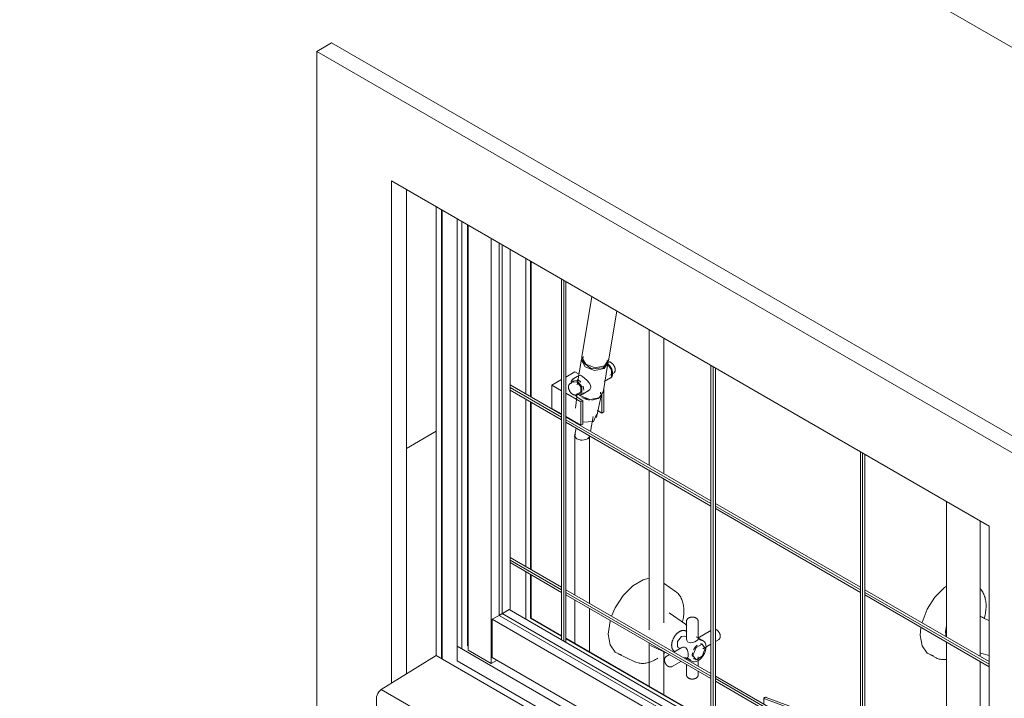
# Model space of a CAD drawing. Header units: metres. Extents: x 6.5 to 21.8, y 0.6 to 11.2.
# Tile 9 of 107: x 10.254 to 11.186, y 4.259 to 4.901. Entities that reach past the tile are written whole.
import ezdxf

# ---------------------------------------------------------------- set-up
doc = ezdxf.new("R2010")
doc.units = ezdxf.units.M
for name, color, linetype, lineweight in [('A-GLAZ', 7, 'Continuous', 5), ('A-WALL', 7, 'Continuous', 5), ('I-WALL', 7, 'Continuous', 5), ('P-SANR-FIXT', 7, 'Continuous', 5), ('Q-CASE', 7, 'Continuous', 5)]:
    doc.layers.add(name, color=color, linetype=linetype, lineweight=lineweight)

# ---------------------------------------------------------------- blocks, each defined once
blk = doc.blocks.new('JANELA MAXIM-AR_969-ISO_020')
at = {"layer": 'A-GLAZ'}
for p, q in [((10.64806, 4.72403), (10.64806, 4.29945)), ((10.65294, 4.72121), (10.65294, 4.29663)), ((10.6538, 4.72071), (10.6538, 4.29613)), ((10.66786, 4.7126), (10.66786, 4.29455)), ((10.6723, 4.71003), (10.6723, 4.30568)), ((10.67762, 4.70696), (10.67762, 4.30876)), ((10.67811, 4.70668), (10.67811, 4.30471)), ((10.70017, 4.69394), (10.70017, 4.29198)), ((10.7076, 4.68965), (10.7076, 4.3375)), ((10.7076, 4.3375), (10.70109, 4.33374)), ((11.17132, 4.06226), (10.70109, 4.33374)), ((10.70109, 4.33374), (10.70109, 4.29765)), ((11.17132, 4.06977), (10.7076, 4.3375)), ((11.17132, 4.01751), (10.66786, 4.30818)), ((10.70017, 4.29198), (10.67811, 4.30471)), ((10.70555, 4.29508), (10.70017, 4.29198)), ((10.70109, 4.29765), (11.17132, 4.02617)), ((11.17132, 4.00388), (10.66786, 4.29455))]:
    blk.add_line(p, q, dxfattribs=at)
at = {"layer": 'A-GLAZ', "color": 251, "true_color": 0x4d4d4d}
for p, q in [((10.71043, 4.33913), (10.71043, 4.68802)), ((10.71785, 4.34235), (10.71785, 4.68373)), ((10.73291, 4.67504), (10.73291, 4.54685)), ((10.73735, 4.67247), (10.73735, 4.54428)), ((10.73779, 4.67222), (10.73779, 4.54403)), ((10.7665, 4.65564), (10.7665, 4.31427)), ((10.76862, 4.65442), (10.76862, 4.31304)), ((10.77074, 4.31182), (10.77074, 4.6532)), ((10.90792, 4.57399), (10.90792, 4.23262)), ((10.91004, 4.57277), (10.91004, 4.23139)), ((10.91216, 4.23017), (10.91216, 4.57155)), ((10.71785, 4.55554), (10.7665, 4.52745)), ((10.71785, 4.55309), (10.7665, 4.52501)), ((10.71785, 4.55064), (10.7665, 4.52256)), ((10.73291, 4.54195), (10.73291, 4.38355)), ((10.73735, 4.53938), (10.73735, 4.38098)), ((10.73779, 4.53913), (10.73779, 4.38073)), ((10.77074, 4.52501), (10.90792, 4.4458)), ((10.77074, 4.52256), (10.90792, 4.44336)), ((10.77074, 4.52011), (10.90792, 4.44091)), ((11.04934, 4.49235), (11.04934, 4.15097)), ((11.05146, 4.49112), (11.05146, 4.14974)), ((11.05358, 4.14852), (11.05358, 4.4899)), ((10.91216, 4.44336), (11.04934, 4.36416)), ((10.91216, 4.44091), (11.04934, 4.36171)), ((10.91216, 4.43846), (11.04934, 4.35926)), ((10.7665, 4.36416), (10.71785, 4.39224)), ((10.7665, 4.36171), (10.71785, 4.38979)), ((10.7665, 4.35926), (10.71785, 4.38734)), ((10.73291, 4.37865), (10.73291, 4.33366)), ((10.73735, 4.37609), (10.73735, 4.33467)), ((10.73779, 4.37583), (10.73779, 4.33442)), ((10.90792, 4.28251), (10.77074, 4.36171)), ((11.05358, 4.36171), (11.17132, 4.29373)), ((10.90792, 4.28006), (10.77074, 4.35926)), ((10.90792, 4.27761), (10.77074, 4.35681)), ((11.05358, 4.35926), (11.17132, 4.29128)), ((11.05358, 4.35681), (11.17132, 4.28883)), ((10.71693, 4.34289), (10.7076, 4.3375)), ((10.71693, 4.34289), (11.17132, 4.08055)), ((10.7076, 4.3375), (10.71043, 4.33913)), ((10.71043, 4.33913), (11.17132, 4.07303)), ((10.7665, 4.31827), (10.73735, 4.3351)), ((10.7665, 4.31784), (10.73735, 4.33467)), ((10.90792, 4.23662), (10.77074, 4.31582)), ((10.90792, 4.23619), (10.77074, 4.31539)), ((11.04934, 4.20086), (10.91216, 4.28006)), ((11.04934, 4.19841), (10.91216, 4.27761)), ((11.04934, 4.19596), (10.91216, 4.27516)), ((10.95811, 4.25912), (10.95811, 4.25353)), ((10.95811, 4.24863), (10.95811, 4.24687)), ((10.96925, 4.24282), (10.95892, 4.24611)), ((10.98234, 4.19365), (10.91216, 4.23417)), ((10.98234, 4.19322), (10.91216, 4.23374)), ((10.97191, 4.22682), (10.96767, 4.22437)), ((10.96767, 4.22437), (10.96767, 4.206)), ((11.01858, 4.19498), (10.96767, 4.22437)), ((10.97191, 4.22682), (11.02283, 4.19743)), ((11.0252, 4.21479), (11.0252, 4.22215)), ((10.99719, 4.21937), (10.99146, 4.21606)), ((10.99719, 4.21937), (11.0131, 4.21018)), ((11.00085, 4.21744), (11.00043, 4.21749)), ((11.01655, 4.21134), (11.01961, 4.21314)), ((10.96767, 4.206), (11.01858, 4.17661)), ((11.00692, 4.20661), (11.0131, 4.21018)), ((11.0131, 4.21018), (11.0131, 4.20304)), ((10.98294, 4.19718), (10.98234, 4.19683)), ((10.98234, 4.19683), (10.98234, 4.18965)), ((11.01098, 4.1803), (10.98234, 4.19683)), ((11.01858, 4.19498), (11.02283, 4.19743)), ((11.01858, 4.17661), (11.01858, 4.19498)), ((11.02283, 4.19743), (11.02283, 4.17906)), ((11.17132, 4.13043), (11.05358, 4.19841)), ((11.17132, 4.12798), (11.05358, 4.19596)), ((11.17132, 4.12553), (11.05358, 4.19351)), ((11.01098, 4.1803), (11.01158, 4.18065)), ((11.01098, 4.17312), (11.01098, 4.1803)), ((11.01522, 4.17855), (11.01522, 4.17112)), ((11.04934, 4.15497), (11.01522, 4.17467)), ((11.04934, 4.15454), (11.01522, 4.17424)), ((11.01858, 4.17661), (11.02283, 4.17906)), ((11.17132, 4.08455), (11.05358, 4.15252)), ((11.17132, 4.08412), (11.05358, 4.15209))]:
    blk.add_line(p, q, dxfattribs=at)
for points in [[(10.96022, 4.25989, 0), (10.95986, 4.25996, 0), (10.95947, 4.25997, 0), (10.9591, 4.25993, 0), (10.95875, 4.25983, 0), (10.95847, 4.25968, 0), (10.95826, 4.2595, 0), (10.95813, 4.25929, 0), (10.95811, 4.25907, 0), (10.95818, 4.25885, 0), (10.95835, 4.25865, 0), (10.9586, 4.25848, 0), (10.95892, 4.25836, 0)], [(10.95892, 4.25836, 0), (10.98515, 4.24868, 0), (11.00727, 4.23603, 0)], [(11.02071, 4.23033, 0), (10.99374, 4.24735, 0), (10.96022, 4.25989, 0)], [(10.95892, 4.24611, 0), (10.9586, 4.24624, 0), (10.95835, 4.2464, 0), (10.95818, 4.2466, 0), (10.95811, 4.24682, 0), (10.95811, 4.24687, 0)], [(11.00727, 4.23603, 0), (11.01232, 4.23192, 0), (11.01635, 4.22745, 0)], [(11.0229, 4.21616, 0), (11.02352, 4.21699, 0), (11.02501, 4.22037, 0), (11.02503, 4.22386, 0), (11.02356, 4.22725, 0), (11.02071, 4.23033, 0)], [(11.01635, 4.22745, 0), (11.01725, 4.22565, 0), (11.01735, 4.22379, 0), (11.01664, 4.22197, 0), (11.01536, 4.22048, 0)], [(11.01098, 4.21809, 0), (11.01031, 4.21788, 0), (11.00726, 4.21727, 0), (11.00403, 4.21712, 0), (11.00085, 4.21744, 0)], [(11.01313, 4.21006, 0), (11.01379, 4.21026, 0), (11.01655, 4.21134, 0)], [(11.0252, 4.2099, 0), (11.02501, 4.20812, 0), (11.02352, 4.20474, 0), (11.02064, 4.20167, 0), (11.01832, 4.20005, 0)]]:
    blk.add_polyline3d(points, dxfattribs=at)
blk = doc.blocks.new('Componentes de gabinete 1 - Componentes de gabinete 1-2086930-ISO_02')
at = {"layer": 'Q-CASE'}
for p, q in [((10.59608, 4.26734), (10.64806, 4.29945)), ((10.64806, 4.29945), (11.17132, 3.99734)), ((10.59608, 4.26734), (11.16176, 3.94074)), ((10.59149, 4.25046), (10.59149, 4.25901))]:
    blk.add_line(p, q, dxfattribs=at)
blk.add_polyline3d([(10.59149, 4.25901, 0), (10.59164, 4.26051, 0), (10.5921, 4.26209, 0), (10.59282, 4.26366, 0), (10.59376, 4.26512, 0), (10.59487, 4.26637, 0), (10.59608, 4.26734, 0)], dxfattribs=at)
blk = doc.blocks.new('REGISTRO DE PRESSÃO COM CANOPLA CROMADA - 4900_C37_GD_Cromado-2118652-ISO_02')
at = {"layer": 'P-SANR-FIXT', "color": 251, "true_color": 0x4d4d4d}
for p, q in [((10.87437, 4.36016), (10.86378, 4.36755)), ((10.88383, 4.32905), (10.86849, 4.33975)), ((10.88487, 4.33183), (10.88487, 4.31492)), ((10.90792, 4.32301), (10.89554, 4.31586)), ((10.89587, 4.31492), (10.89587, 4.33183)), ((10.8762, 4.31285), (10.87999, 4.31756)), ((10.88308, 4.31787), (10.87999, 4.31756)), ((10.88457, 4.31701), (10.88308, 4.31787)), ((10.88475, 4.32245), (10.88501, 4.32226)), ((10.91218, 4.31276), (10.91504, 4.31442)), ((10.85065, 4.30885), (10.86734, 4.30103)), ((10.88034, 4.30708), (10.87285, 4.30276)), ((10.8769, 4.30715), (10.87872, 4.3061)), ((10.9004, 4.30596), (10.90792, 4.31031)), ((10.82006, 4.30098), (10.83591, 4.29356)), ((10.86305, 4.30104), (10.86403, 4.30194)), ((10.86861, 4.30031), (10.8657, 4.29863)), ((10.87377, 4.30342), (10.87406, 4.30329)), ((10.88385, 4.29641), (10.88584, 4.29756)), ((10.88487, 4.29737), (10.88487, 4.29581)), ((10.89055, 4.30215), (10.89027, 4.29993)), ((10.89027, 4.29993), (10.89042, 4.29853)), ((10.89152, 4.29652), (10.89253, 4.29596)), ((10.89587, 4.28946), (10.89587, 4.29812)), ((10.8712, 4.2891), (10.8796, 4.29396)), ((10.88487, 4.29092), (10.88487, 4.28121)), ((10.89587, 4.28121), (10.89587, 4.28457))]:
    blk.add_line(p, q, dxfattribs=at)
for points in [[(10.84952, 4.37253, 0), (10.84396, 4.37115, 0), (10.83414, 4.36548, 0), (10.8249, 4.35627, 0), (10.81738, 4.34464, 0), (10.81391, 4.3366, 0)], [(10.87437, 4.36016, 0), (10.87523, 4.35952, 0), (10.87604, 4.35882, 0), (10.87681, 4.35806, 0), (10.87753, 4.35725, 0), (10.8782, 4.35639, 0), (10.87882, 4.35549, 0), (10.87939, 4.35454, 0), (10.8799, 4.35356, 0), (10.88037, 4.35254, 0), (10.88078, 4.35149, 0), (10.88115, 4.35041, 0), (10.88147, 4.3493, 0), (10.88174, 4.34816, 0), (10.88196, 4.34699, 0), (10.88214, 4.34581, 0), (10.88227, 4.3446, 0), (10.88235, 4.34337, 0), (10.88239, 4.34212, 0), (10.88239, 4.34162, 0)], [(10.88101, 4.33099, 0), (10.88115, 4.33153, 0), (10.88145, 4.33287, 0), (10.88171, 4.33421, 0), (10.88192, 4.33555, 0), (10.8821, 4.33687, 0), (10.88224, 4.33818, 0), (10.88233, 4.33948, 0), (10.88238, 4.34076, 0), (10.88239, 4.34162, 0)], [(10.81264, 4.33258, 0), (10.81247, 4.33197, 0), (10.81076, 4.31982, 0)], [(10.88487, 4.33183, 0), (10.88487, 4.33205, 0), (10.8849, 4.33227, 0), (10.88493, 4.33248, 0), (10.88499, 4.33269, 0), (10.88505, 4.3329, 0), (10.88513, 4.33309, 0), (10.88521, 4.33328, 0), (10.88531, 4.33346, 0), (10.88542, 4.33364, 0), (10.88553, 4.3338, 0), (10.88565, 4.33396, 0), (10.88578, 4.3341, 0), (10.88591, 4.33424, 0), (10.88605, 4.33438, 0), (10.88619, 4.3345, 0), (10.88633, 4.33462, 0), (10.88648, 4.33473, 0), (10.88664, 4.33483, 0), (10.88679, 4.33493, 0), (10.88689, 4.33499, 0)], [(10.89587, 4.33183, 0), (10.89586, 4.33205, 0), (10.89584, 4.33227, 0), (10.8958, 4.33248, 0), (10.89575, 4.33269, 0), (10.89568, 4.3329, 0), (10.89561, 4.33309, 0), (10.89552, 4.33328, 0), (10.89542, 4.33346, 0), (10.89532, 4.33364, 0), (10.8952, 4.3338, 0), (10.89508, 4.33396, 0), (10.89496, 4.3341, 0), (10.89482, 4.33424, 0), (10.89469, 4.33438, 0), (10.89454, 4.3345, 0), (10.8944, 4.33462, 0), (10.89425, 4.33473, 0), (10.8941, 4.33483, 0), (10.89394, 4.33493, 0), (10.89378, 4.33503, 0), (10.89362, 4.33511, 0), (10.89346, 4.33519, 0), (10.89329, 4.33527, 0), (10.89312, 4.33534, 0), (10.89295, 4.33541, 0), (10.89278, 4.33547, 0), (10.8926, 4.33552, 0), (10.89243, 4.33558, 0), (10.89225, 4.33562, 0), (10.89207, 4.33567, 0), (10.89189, 4.3357, 0), (10.89171, 4.33574, 0), (10.89153, 4.33577, 0), (10.89134, 4.33579, 0), (10.89116, 4.33581, 0), (10.89097, 4.33583, 0), (10.89079, 4.33584, 0), (10.8906, 4.33585, 0), (10.89042, 4.33585, 0), (10.89023, 4.33585, 0), (10.89004, 4.33585, 0), (10.88986, 4.33584, 0), (10.88967, 4.33582, 0), (10.88949, 4.3358, 0), (10.8893, 4.33578, 0), (10.88912, 4.33575, 0), (10.88894, 4.33572, 0), (10.88876, 4.33569, 0), (10.88858, 4.33565, 0), (10.8884, 4.3356, 0), (10.88822, 4.33555, 0), (10.88805, 4.3355, 0), (10.88787, 4.33544, 0), (10.8877, 4.33538, 0), (10.88753, 4.33531, 0), (10.88736, 4.33524, 0), (10.8872, 4.33516, 0), (10.88704, 4.33507, 0), (10.88689, 4.33499, 0)], [(10.8845, 4.32261, 0), (10.88421, 4.32276, 0), (10.88392, 4.32289, 0), (10.88362, 4.323, 0), (10.88331, 4.3231, 0), (10.88299, 4.32317, 0), (10.88267, 4.32322, 0), (10.88234, 4.32325, 0), (10.88202, 4.32326, 0), (10.88169, 4.32325, 0), (10.88136, 4.32322, 0), (10.88103, 4.32318, 0), (10.88071, 4.32311, 0), (10.88038, 4.32304, 0), (10.88005, 4.32294, 0), (10.87973, 4.32283, 0), (10.87941, 4.32271, 0), (10.87909, 4.32257, 0), (10.87877, 4.32242, 0), (10.87845, 4.32225, 0), (10.87814, 4.32207, 0), (10.87782, 4.32188, 0), (10.87752, 4.32168, 0), (10.87721, 4.32146, 0), (10.87691, 4.32123, 0), (10.87661, 4.32099, 0), (10.87632, 4.32074, 0), (10.87603, 4.32048, 0), (10.87575, 4.32021, 0), (10.87547, 4.31993, 0), (10.87519, 4.31964, 0), (10.87492, 4.31934, 0), (10.87466, 4.31903, 0), (10.8744, 4.31871, 0), (10.87415, 4.31839, 0), (10.87391, 4.31806, 0), (10.87367, 4.31772, 0), (10.87344, 4.31738, 0), (10.87322, 4.31703, 0), (10.87301, 4.31667, 0), (10.8728, 4.31631, 0), (10.87261, 4.31595, 0), (10.87242, 4.31558, 0), (10.87224, 4.31521, 0), (10.87207, 4.31483, 0), (10.87191, 4.31445, 0), (10.87176, 4.31408, 0), (10.87162, 4.31369, 0), (10.87149, 4.31331, 0), (10.87137, 4.31293, 0), (10.87126, 4.31255, 0), (10.87116, 4.31216, 0), (10.87107, 4.31178, 0), (10.87099, 4.3114, 0), (10.87093, 4.31102, 0), (10.87088, 4.31065, 0), (10.87083, 4.31027, 0), (10.87081, 4.3099, 0), (10.87079, 4.30953, 0), (10.87078, 4.3092, 0)], [(10.88383, 4.32905, 0), (10.88428, 4.32871, 0), (10.8847, 4.32835, 0), (10.88509, 4.32796, 0)], [(10.91215, 4.32424, 0), (10.91233, 4.32419, 0), (10.91251, 4.32413, 0), (10.91268, 4.32406, 0), (10.91286, 4.32399, 0), (10.91302, 4.32391, 0), (10.91319, 4.32382, 0), (10.91334, 4.32373, 0), (10.9135, 4.32364, 0), (10.91365, 4.32354, 0), (10.9138, 4.32343, 0), (10.91395, 4.32332, 0), (10.91409, 4.3232, 0), (10.91423, 4.32309, 0), (10.91437, 4.32296, 0), (10.9145, 4.32284, 0), (10.91463, 4.32271, 0), (10.91475, 4.32257, 0), (10.91488, 4.32244, 0), (10.915, 4.32229, 0), (10.91511, 4.32215, 0), (10.91523, 4.322, 0), (10.91534, 4.32186, 0), (10.91545, 4.3217, 0), (10.91555, 4.32155, 0), (10.91565, 4.32139, 0), (10.91574, 4.32123, 0), (10.91584, 4.32107, 0), (10.91592, 4.32091, 0), (10.91601, 4.32074, 0), (10.91609, 4.32057, 0), (10.91617, 4.3204, 0), (10.91624, 4.32023, 0), (10.91631, 4.32006, 0), (10.91637, 4.31989, 0), (10.91643, 4.31971, 0), (10.91649, 4.31954, 0), (10.91654, 4.31936, 0), (10.91658, 4.31918, 0), (10.91662, 4.319, 0), (10.91666, 4.31882, 0), (10.91669, 4.31864, 0), (10.91672, 4.31846, 0), (10.91674, 4.31828, 0), (10.91675, 4.3181, 0), (10.91676, 4.31792, 0), (10.91676, 4.31775, 0)], [(10.82358, 4.29988, 0), (10.81738, 4.30265, 0), (10.81247, 4.30964, 0), (10.81076, 4.31982, 0)], [(10.88489, 4.31529, 0), (10.88505, 4.31381, 0), (10.88585, 4.31252, 0), (10.88723, 4.31173, 0), (10.88896, 4.31155, 0), (10.89084, 4.31186, 0), (10.89267, 4.31248, 0), (10.89426, 4.31326, 0)], [(10.89398, 4.31713, 0), (10.89964, 4.31387, 0), (10.90082, 4.31319, 0)], [(10.89426, 4.31326, 0), (10.89536, 4.31404, 0), (10.89585, 4.31475, 0)], [(10.8958, 4.31551, 0), (10.89645, 4.31525, 0), (10.89782, 4.31445, 0), (10.89889, 4.31369, 0)], [(10.91504, 4.31442, 0), (10.91522, 4.31453, 0), (10.9154, 4.31466, 0), (10.91557, 4.3148, 0), (10.91572, 4.31495, 0), (10.91587, 4.31511, 0), (10.916, 4.31527, 0), (10.91612, 4.31544, 0), (10.91623, 4.31561, 0), (10.91633, 4.31579, 0), (10.91641, 4.31597, 0), (10.91649, 4.31616, 0), (10.91655, 4.31634, 0), (10.9166, 4.31652, 0), (10.91665, 4.31671, 0), (10.91669, 4.31689, 0), (10.91672, 4.31708, 0), (10.91674, 4.31726, 0), (10.91675, 4.31745, 0), (10.91676, 4.31763, 0), (10.91676, 4.31775, 0)], [(10.8735, 4.30356, 0), (10.87323, 4.30373, 0), (10.87296, 4.30392, 0), (10.87272, 4.30413, 0), (10.87248, 4.30435, 0), (10.87226, 4.30459, 0), (10.87206, 4.30484, 0), (10.87187, 4.30511, 0), (10.8717, 4.30538, 0), (10.87154, 4.30567, 0), (10.8714, 4.30597, 0), (10.87128, 4.30628, 0), (10.87117, 4.30659, 0), (10.87107, 4.30691, 0), (10.87099, 4.30724, 0), (10.87092, 4.30758, 0), (10.87087, 4.30792, 0), (10.87083, 4.30827, 0), (10.8708, 4.30862, 0), (10.87079, 4.30898, 0), (10.87078, 4.3092, 0)], [(10.87679, 4.30727, 0), (10.8762, 4.3078, 0), (10.87617, 4.31276, 0)], [(10.88648, 4.29978, 0), (10.88635, 4.30155, 0), (10.88598, 4.30344, 0), (10.88531, 4.30522, 0), (10.88428, 4.30663, 0), (10.88291, 4.30743, 0), (10.8814, 4.30748, 0), (10.88003, 4.30688, 0)], [(10.88982, 4.29414, 0), (10.89105, 4.29365, 0), (10.89244, 4.29354, 0), (10.89397, 4.29382, 0), (10.89563, 4.29453, 0), (10.89738, 4.29572, 0), (10.89911, 4.29739, 0), (10.9007, 4.29949, 0), (10.90184, 4.30152, 0), (10.90251, 4.30311, 0), (10.90317, 4.30551, 0), (10.90339, 4.30775, 0)], [(10.90249, 4.30617, 0), (10.89961, 4.31026, 0), (10.89385, 4.30694, 0), (10.89098, 4.29952, 0)], [(10.90249, 4.30617, 0), (10.89961, 4.29875, 0), (10.89385, 4.29543, 0), (10.89098, 4.29952, 0)], [(10.89499, 4.3092, 0), (10.89315, 4.30735, 0), (10.89161, 4.30496, 0)], [(10.90009, 4.3103, 0), (10.8989, 4.31067, 0), (10.8981, 4.31065, 0)], [(10.90082, 4.31319, 0), (10.90185, 4.31236, 0), (10.90255, 4.3114, 0), (10.90319, 4.30965, 0), (10.90339, 4.30775, 0)], [(10.83591, 4.29356, 0), (10.8369, 4.29313, 0), (10.83792, 4.29278, 0), (10.83896, 4.29249, 0), (10.84002, 4.29227, 0), (10.8411, 4.29212, 0), (10.84219, 4.29204, 0), (10.84329, 4.29202, 0), (10.8444, 4.29206, 0), (10.84551, 4.29217, 0), (10.84663, 4.29233, 0), (10.84775, 4.29256, 0), (10.84887, 4.29284, 0), (10.84999, 4.29317, 0), (10.85111, 4.29356, 0), (10.85223, 4.29401, 0), (10.85334, 4.2945, 0), (10.85445, 4.29504, 0), (10.85555, 4.29563, 0), (10.85665, 4.29627, 0), (10.85773, 4.29695, 0)], [(10.8657, 4.29863, 0), (10.86551, 4.29851, 0), (10.86533, 4.29838, 0), (10.86517, 4.29824, 0), (10.86501, 4.29809, 0), (10.86487, 4.29794, 0), (10.86473, 4.29777, 0), (10.86461, 4.2976, 0), (10.86451, 4.29743, 0), (10.86441, 4.29725, 0), (10.86432, 4.29707, 0), (10.86425, 4.29689, 0), (10.86418, 4.2967, 0), (10.86413, 4.29652, 0), (10.86408, 4.29633, 0), (10.86405, 4.29615, 0), (10.86402, 4.29596, 0), (10.864, 4.29578, 0), (10.86398, 4.29559, 0), (10.86397, 4.29541, 0), (10.86397, 4.29529, 0)], [(10.8712, 4.2891, 0), (10.871, 4.289, 0), (10.8708, 4.28891, 0), (10.8706, 4.28883, 0), (10.87039, 4.28877, 0), (10.87018, 4.28873, 0), (10.86998, 4.2887, 0), (10.86977, 4.28868, 0), (10.86956, 4.28867, 0), (10.86936, 4.28867, 0), (10.86916, 4.28869, 0), (10.86897, 4.28872, 0), (10.86877, 4.28875, 0), (10.86859, 4.2888, 0), (10.8684, 4.28885, 0), (10.86822, 4.28891, 0), (10.86805, 4.28898, 0), (10.86788, 4.28905, 0), (10.86771, 4.28913, 0), (10.86755, 4.28922, 0), (10.86739, 4.28931, 0), (10.86723, 4.2894, 0), (10.86708, 4.28951, 0), (10.86693, 4.28961, 0), (10.86679, 4.28972, 0), (10.86664, 4.28984, 0), (10.8665, 4.28996, 0), (10.86637, 4.29008, 0), (10.86624, 4.29021, 0), (10.86611, 4.29034, 0), (10.86598, 4.29047, 0), (10.86586, 4.29061, 0), (10.86574, 4.29075, 0), (10.86562, 4.29089, 0), (10.86551, 4.29104, 0), (10.8654, 4.29119, 0), (10.86529, 4.29134, 0), (10.86519, 4.29149, 0), (10.86509, 4.29165, 0), (10.86499, 4.29181, 0), (10.8649, 4.29197, 0), (10.86481, 4.29214, 0), (10.86473, 4.2923, 0), (10.86464, 4.29247, 0), (10.86457, 4.29264, 0), (10.8645, 4.29281, 0), (10.86443, 4.29298, 0), (10.86436, 4.29315, 0), (10.8643, 4.29333, 0), (10.86425, 4.29351, 0), (10.8642, 4.29368, 0), (10.86415, 4.29386, 0), (10.86411, 4.29404, 0), (10.86407, 4.29422, 0), (10.86404, 4.2944, 0), (10.86402, 4.29458, 0), (10.864, 4.29476, 0), (10.86398, 4.29494, 0), (10.86397, 4.29513, 0), (10.86397, 4.29529, 0)], [(10.88298, 4.29808, 0), (10.88864, 4.29482, 0), (10.88982, 4.29414, 0)], [(10.8853, 4.29733, 0), (10.88585, 4.29689, 0), (10.88723, 4.2961, 0), (10.88896, 4.29535, 0)], [(10.88648, 4.29978, 0), (10.88635, 4.29844, 0), (10.88598, 4.29766, 0)], [(10.88487, 4.28121, 0), (10.88488, 4.28099, 0), (10.8849, 4.28077, 0), (10.88494, 4.28056, 0), (10.88499, 4.28035, 0), (10.88505, 4.28015, 0), (10.88513, 4.27995, 0), (10.88521, 4.27976, 0), (10.88531, 4.27958, 0), (10.88542, 4.27941, 0), (10.88553, 4.27924, 0), (10.88565, 4.27909, 0), (10.88578, 4.27894, 0), (10.88591, 4.2788, 0), (10.88605, 4.27867, 0), (10.88619, 4.27854, 0), (10.88634, 4.27842, 0), (10.88648, 4.27831, 0), (10.88664, 4.27821, 0), (10.88679, 4.27811, 0), (10.88695, 4.27802, 0), (10.88711, 4.27793, 0), (10.88728, 4.27785, 0), (10.88744, 4.27777, 0), (10.88761, 4.2777, 0), (10.88778, 4.27763, 0), (10.88795, 4.27757, 0), (10.88813, 4.27752, 0), (10.88831, 4.27747, 0), (10.88848, 4.27742, 0), (10.88866, 4.27738, 0), (10.88884, 4.27734, 0), (10.88902, 4.2773, 0), (10.88921, 4.27727, 0), (10.88939, 4.27725, 0), (10.88958, 4.27723, 0), (10.88976, 4.27721, 0), (10.88995, 4.2772, 0), (10.89013, 4.27719, 0), (10.89032, 4.27719, 0), (10.8905, 4.27719, 0), (10.89069, 4.2772, 0), (10.89088, 4.27721, 0), (10.89106, 4.27722, 0), (10.89125, 4.27724, 0), (10.89143, 4.27726, 0), (10.89161, 4.27729, 0), (10.8918, 4.27732, 0), (10.89198, 4.27735, 0), (10.89216, 4.27739, 0), (10.89234, 4.27744, 0), (10.89251, 4.27749, 0), (10.89269, 4.27754, 0), (10.89286, 4.2776, 0), (10.89303, 4.27766, 0), (10.8932, 4.27773, 0), (10.89337, 4.27781, 0), (10.89353, 4.27788, 0), (10.8937, 4.27797, 0), (10.89384, 4.27805, 0)], [(10.89587, 4.28121, 0), (10.89586, 4.28099, 0), (10.89584, 4.28077, 0), (10.8958, 4.28056, 0), (10.89575, 4.28035, 0), (10.89568, 4.28015, 0), (10.89561, 4.27995, 0), (10.89552, 4.27976, 0), (10.89542, 4.27958, 0), (10.89532, 4.27941, 0), (10.8952, 4.27924, 0), (10.89508, 4.27909, 0), (10.89496, 4.27894, 0), (10.89483, 4.2788, 0), (10.89469, 4.27867, 0), (10.89455, 4.27854, 0), (10.8944, 4.27842, 0), (10.89425, 4.27831, 0), (10.8941, 4.27821, 0), (10.89394, 4.27811, 0), (10.89384, 4.27805, 0)]]:
    blk.add_polyline3d(points, dxfattribs=at)
blk = doc.blocks.new('CHUVEIRO ELÉTRICO DE PAREDE EM PVC COM BRAÇO METÁLICO - 1967_C_Cromado CR10-2836321-ISO_02')
at = {"layer": 'P-SANR-FIXT', "color": 251, "true_color": 0x4d4d4d}
for p, q in [((10.79538, 4.63897), (10.78591, 4.58244)), ((10.81096, 4.57824), (10.81886, 4.62541)), ((10.84937, 4.6078), (10.84937, 4.47961)), ((10.86337, 4.47153), (10.86337, 4.59972)), ((10.78548, 4.57987), (10.78141, 4.55553)), ((10.78709, 4.58224), (10.78666, 4.57968)), ((10.80593, 4.54818), (10.81054, 4.57568)), ((10.80602, 4.57152), (10.80926, 4.57631)), ((10.80728, 4.57344), (10.81104, 4.57912)), ((10.80936, 4.57587), (10.80979, 4.57844)), ((10.77924, 4.56784), (10.77074, 4.56294)), ((10.78322, 4.56554), (10.77924, 4.56784)), ((10.81239, 4.56458), (10.81584, 4.56657)), ((10.7665, 4.56049), (10.75745, 4.55526)), ((10.77815, 4.5587), (10.7747, 4.55671)), ((10.77748, 4.55808), (10.78098, 4.5585)), ((10.78355, 4.56465), (10.7776, 4.56121)), ((10.78484, 4.55812), (10.78183, 4.56079)), ((10.80705, 4.55867), (10.81294, 4.56207)), ((10.75745, 4.55526), (10.7665, 4.55003)), ((10.75745, 4.55526), (10.75745, 4.53321)), ((10.77074, 4.54758), (10.78484, 4.53944)), ((10.78135, 4.54692), (10.77972, 4.53356)), ((10.78072, 4.5463), (10.78417, 4.54829)), ((10.7859, 4.55437), (10.78538, 4.55387)), ((10.78606, 4.54655), (10.79195, 4.54995)), ((10.78781, 4.55045), (10.78701, 4.55434)), ((10.79977, 4.52479), (10.80446, 4.54669)), ((10.80225, 4.54337), (10.80601, 4.54906)), ((10.80334, 4.54711), (10.80359, 4.54858)), ((10.80431, 4.54614), (10.80446, 4.54669)), ((10.80472, 4.54711), (10.80472, 4.52887)), ((10.80663, 4.55202), (10.80663, 4.52998)), ((10.78676, 4.54055), (10.78319, 4.54261)), ((10.78484, 4.53944), (10.78676, 4.54055)), ((10.78484, 4.5174), (10.78484, 4.53944)), ((10.78676, 4.54055), (10.78676, 4.5185)), ((10.79529, 4.54101), (10.80117, 4.54256)), ((10.80117, 4.54256), (10.80204, 4.54313)), ((10.7665, 4.52799), (10.75745, 4.53321)), ((10.80115, 4.53093), (10.80041, 4.53133)), ((10.80472, 4.52887), (10.80115, 4.53093)), ((10.80663, 4.52998), (10.80472, 4.52887)), ((10.78484, 4.5174), (10.77074, 4.52554)), ((10.78116, 4.51953), (10.78108, 4.51904)), ((10.78676, 4.5185), (10.78484, 4.5174)), ((10.78685, 4.52012), (10.79677, 4.52102)), ((10.79402, 4.51157), (10.79638, 4.52566)), ((10.79677, 4.52102), (10.79958, 4.52748)), ((10.78033, 4.51457), (10.77899, 4.50657)), ((10.77917, 4.50484), (10.77905, 4.50631)), ((10.77916, 4.5073), (10.77916, 4.35684)), ((10.79279, 4.50426), (10.79327, 4.5071)), ((10.79316, 4.34876), (10.79316, 4.50716)), ((10.84937, 4.47471), (10.84937, 4.32364)), ((10.86337, 4.33026), (10.86337, 4.46663)), ((10.77916, 4.35195), (10.77916, 4.31096)), ((10.79316, 4.30287), (10.79316, 4.34386)), ((10.84937, 4.31141), (10.84937, 4.27056)), ((10.86337, 4.26234), (10.86337, 4.30292))]:
    blk.add_line(p, q, dxfattribs=at)
for points in [[(10.80685, 4.57087, 0), (10.79791, 4.56923, 0), (10.78903, 4.57259, 0), (10.78541, 4.57899, 0), (10.7858, 4.58101, 0)], [(10.78591, 4.58235, 0), (10.78584, 4.58156, 0), (10.78946, 4.57516, 0), (10.79834, 4.57179, 0), (10.80728, 4.57344, 0)], [(10.78676, 4.57924, 0), (10.78695, 4.57684, 0), (10.79497, 4.57058, 0), (10.80602, 4.57152, 0)], [(10.81052, 4.57765, 0), (10.81061, 4.57656, 0), (10.80685, 4.57087, 0)], [(10.81033, 4.57721, 0), (10.8105, 4.57727, 0), (10.81068, 4.57731, 0), (10.81087, 4.57733, 0), (10.81105, 4.57735, 0), (10.81123, 4.57736, 0), (10.81142, 4.57735, 0), (10.8116, 4.57734, 0), (10.81179, 4.57731, 0), (10.81197, 4.57728, 0), (10.81215, 4.57723, 0), (10.81233, 4.57718, 0), (10.81251, 4.57712, 0), (10.81269, 4.57705, 0), (10.81287, 4.57698, 0), (10.81304, 4.57689, 0), (10.81322, 4.5768, 0), (10.81333, 4.57674, 0)], [(10.81322, 4.56225, 0), (10.81341, 4.5624, 0), (10.81359, 4.56257, 0), (10.81376, 4.56275, 0), (10.81391, 4.56293, 0), (10.81406, 4.56313, 0), (10.81419, 4.56334, 0), (10.81432, 4.56355, 0), (10.81443, 4.56378, 0), (10.81453, 4.56401, 0), (10.81462, 4.56425, 0), (10.81469, 4.56449, 0), (10.81476, 4.56474, 0), (10.81481, 4.565, 0), (10.81486, 4.56526, 0), (10.81489, 4.56552, 0), (10.81492, 4.56579, 0), (10.81493, 4.56606, 0), (10.81494, 4.56634, 0), (10.81493, 4.56662, 0), (10.81492, 4.56691, 0), (10.81489, 4.56719, 0), (10.81486, 4.56748, 0), (10.81482, 4.56777, 0), (10.81477, 4.56806, 0), (10.81471, 4.56836, 0), (10.81464, 4.56865, 0), (10.81456, 4.56895, 0), (10.81447, 4.56924, 0), (10.81438, 4.56954, 0), (10.81428, 4.56983, 0), (10.81417, 4.57013, 0), (10.81405, 4.57042, 0), (10.81393, 4.57072, 0), (10.81379, 4.57101, 0), (10.81365, 4.57129, 0), (10.81351, 4.57158, 0), (10.81335, 4.57186, 0), (10.81319, 4.57214, 0), (10.81303, 4.57241, 0), (10.81286, 4.57268, 0), (10.81268, 4.57295, 0), (10.81249, 4.57321, 0), (10.8123, 4.57346, 0), (10.81211, 4.57371, 0), (10.81191, 4.57396, 0), (10.81171, 4.5742, 0), (10.8115, 4.57443, 0), (10.81129, 4.57465, 0), (10.81107, 4.57487, 0), (10.81085, 4.57507, 0), (10.81062, 4.57527, 0), (10.8104, 4.57547, 0)], [(10.81053, 4.57494, 0), (10.81389, 4.56987, 0), (10.81389, 4.56295, 0), (10.81255, 4.56188, 0)], [(10.81584, 4.56657, 0), (10.81599, 4.56667, 0), (10.81614, 4.56678, 0), (10.81629, 4.5669, 0), (10.81642, 4.56702, 0), (10.81654, 4.56716, 0), (10.81666, 4.5673, 0), (10.81676, 4.56745, 0), (10.81686, 4.56761, 0), (10.81695, 4.56777, 0), (10.81703, 4.56794, 0), (10.8171, 4.56811, 0), (10.81716, 4.56829, 0), (10.81721, 4.56847, 0), (10.81726, 4.56865, 0), (10.8173, 4.56883, 0), (10.81733, 4.56902, 0), (10.81735, 4.56921, 0), (10.81736, 4.56941, 0), (10.81737, 4.5696, 0), (10.81737, 4.5698, 0), (10.81737, 4.57, 0), (10.81735, 4.5702, 0), (10.81734, 4.57041, 0), (10.81731, 4.57061, 0), (10.81728, 4.57082, 0), (10.81724, 4.57102, 0), (10.8172, 4.57123, 0), (10.81715, 4.57144, 0), (10.81709, 4.57164, 0), (10.81703, 4.57185, 0), (10.81696, 4.57206, 0), (10.81689, 4.57226, 0), (10.81681, 4.57247, 0), (10.81672, 4.57268, 0), (10.81664, 4.57288, 0), (10.81654, 4.57308, 0), (10.81644, 4.57328, 0), (10.81634, 4.57348, 0), (10.81623, 4.57367, 0), (10.81612, 4.57387, 0), (10.816, 4.57406, 0), (10.81588, 4.57424, 0), (10.81575, 4.57443, 0), (10.81562, 4.57461, 0), (10.81549, 4.57479, 0), (10.81535, 4.57496, 0), (10.81521, 4.57513, 0), (10.81507, 4.57529, 0), (10.81492, 4.57545, 0), (10.81477, 4.57561, 0), (10.81462, 4.57576, 0), (10.81446, 4.5759, 0), (10.81431, 4.57604, 0), (10.81415, 4.57617, 0), (10.81398, 4.5763, 0), (10.81382, 4.57642, 0), (10.81365, 4.57654, 0), (10.81348, 4.57665, 0), (10.81333, 4.57674, 0)], [(10.7747, 4.55671, 0), (10.77455, 4.55661, 0), (10.7744, 4.55651, 0), (10.77425, 4.55639, 0), (10.77412, 4.55626, 0), (10.774, 4.55612, 0), (10.77388, 4.55598, 0), (10.77378, 4.55583, 0), (10.77368, 4.55567, 0), (10.77359, 4.55551, 0), (10.77351, 4.55534, 0), (10.77344, 4.55517, 0), (10.77338, 4.555, 0), (10.77333, 4.55482, 0), (10.77328, 4.55464, 0), (10.77324, 4.55445, 0), (10.77321, 4.55426, 0), (10.77319, 4.55407, 0), (10.77318, 4.55388, 0), (10.77317, 4.55368, 0), (10.77317, 4.55348, 0), (10.77317, 4.55328, 0), (10.77319, 4.55308, 0), (10.7732, 4.55288, 0), (10.77323, 4.55267, 0), (10.77326, 4.55247, 0), (10.7733, 4.55226, 0), (10.77334, 4.55205, 0), (10.77339, 4.55185, 0), (10.77345, 4.55164, 0), (10.77351, 4.55143, 0), (10.77358, 4.55123, 0), (10.77365, 4.55102, 0), (10.77373, 4.55081, 0), (10.77382, 4.55061, 0), (10.7739, 4.55041, 0), (10.774, 4.5502, 0), (10.7741, 4.55, 0), (10.7742, 4.54981, 0), (10.77431, 4.54961, 0), (10.77442, 4.54942, 0), (10.77454, 4.54923, 0), (10.77466, 4.54904, 0), (10.77479, 4.54885, 0), (10.77492, 4.54867, 0), (10.77505, 4.5485, 0), (10.77519, 4.54832, 0), (10.77533, 4.54816, 0), (10.77547, 4.54799, 0), (10.77562, 4.54783, 0), (10.77577, 4.54768, 0), (10.77592, 4.54753, 0), (10.77608, 4.54738, 0), (10.77623, 4.54724, 0), (10.77639, 4.54711, 0), (10.77656, 4.54698, 0), (10.77672, 4.54686, 0), (10.77689, 4.54675, 0), (10.77706, 4.54664, 0), (10.77721, 4.54654, 0)], [(10.77732, 4.56103, 0), (10.77713, 4.56088, 0), (10.77695, 4.56072, 0), (10.77678, 4.56054, 0), (10.77663, 4.56035, 0), (10.77648, 4.56015, 0), (10.77635, 4.55995, 0), (10.77622, 4.55973, 0), (10.77611, 4.55951, 0), (10.77601, 4.55927, 0), (10.77592, 4.55904, 0), (10.77585, 4.55879, 0), (10.77578, 4.55854, 0), (10.77573, 4.55829, 0), (10.77568, 4.55803, 0), (10.77565, 4.55776, 0), (10.77562, 4.55749, 0), (10.77561, 4.55722, 0), (10.7756, 4.55694, 0), (10.77561, 4.55666, 0)], [(10.77615, 4.55796, 0), (10.77659, 4.55917, 0), (10.78116, 4.55958, 0)], [(10.77858, 4.56156, 0), (10.77665, 4.56033, 0), (10.77626, 4.55963, 0)], [(10.78116, 4.55958, 0), (10.78572, 4.5539, 0), (10.78572, 4.54782, 0), (10.78289, 4.54695, 0)], [(10.78116, 4.55841, 0), (10.78484, 4.55382, 0), (10.78484, 4.54891, 0), (10.78417, 4.54829, 0)], [(10.78335, 4.56448, 0), (10.7844, 4.5646, 0), (10.78635, 4.5634, 0)], [(10.78635, 4.5634, 0), (10.78846, 4.56174, 0), (10.79073, 4.55973, 0), (10.79274, 4.5576, 0), (10.79413, 4.55539, 0), (10.79443, 4.55312, 0), (10.79336, 4.55107, 0), (10.79134, 4.54964, 0)], [(10.78072, 4.5463, 0), (10.78055, 4.54621, 0), (10.78039, 4.54613, 0), (10.78021, 4.54607, 0), (10.78004, 4.54602, 0), (10.77986, 4.54598, 0), (10.77967, 4.54595, 0), (10.77949, 4.54593, 0), (10.77931, 4.54593, 0), (10.77912, 4.54593, 0), (10.77894, 4.54595, 0), (10.77875, 4.54597, 0), (10.77857, 4.54601, 0), (10.77839, 4.54605, 0), (10.77821, 4.5461, 0), (10.77803, 4.54616, 0), (10.77785, 4.54623, 0), (10.77767, 4.54631, 0), (10.7775, 4.54639, 0), (10.77732, 4.54648, 0), (10.77721, 4.54654, 0)], [(10.78108, 4.54714, 0), (10.78132, 4.54699, 0), (10.78138, 4.54696, 0)], [(10.78577, 4.54641, 0), (10.78554, 4.54632, 0), (10.78531, 4.54624, 0), (10.78507, 4.54618, 0), (10.78483, 4.54614, 0), (10.78459, 4.54611, 0), (10.78434, 4.5461, 0), (10.78409, 4.5461, 0), (10.78384, 4.54612, 0), (10.78359, 4.54615, 0), (10.78334, 4.54619, 0), (10.78309, 4.54625, 0), (10.78284, 4.54631, 0), (10.78259, 4.54639, 0), (10.78235, 4.54649, 0), (10.7821, 4.54659, 0), (10.78185, 4.5467, 0), (10.78161, 4.54683, 0), (10.78138, 4.54696, 0)], [(10.78479, 4.54617, 0), (10.78701, 4.54743, 0), (10.78735, 4.54802, 0)], [(10.78319, 4.54261, 0), (10.78117, 4.54413, 0), (10.7799, 4.5459, 0)], [(10.78325, 4.54619, 0), (10.78442, 4.5451, 0), (10.79331, 4.54173, 0), (10.80225, 4.54337, 0)], [(10.78583, 4.54354, 0), (10.79012, 4.54162, 0), (10.79316, 4.54106, 0)], [(10.78902, 4.54288, 0), (10.79043, 4.54236, 0), (10.79131, 4.54215, 0)], [(10.77981, 4.509, 0), (10.7794, 4.50835, 0), (10.77916, 4.5073, 0), (10.7794, 4.50625, 0), (10.7801, 4.50528, 0), (10.78121, 4.50444, 0)], [(10.78121, 4.50444, 0), (10.78266, 4.5038, 0), (10.78435, 4.5034, 0)], [(10.78443, 4.50338, 0), (10.78616, 4.50326, 0), (10.78797, 4.5034, 0), (10.78966, 4.5038, 0), (10.79111, 4.50444, 0)], [(10.79128, 4.50454, 0), (10.79222, 4.50528, 0), (10.79292, 4.50625, 0), (10.79316, 4.50718, 0)]]:
    blk.add_polyline3d(points, dxfattribs=at)
blk = doc.blocks.new('Paredes 1 - Paredes 1-2288142-ISO_02')
at = {"layer": 'A-WALL'}
for p, q in [((10.54906, 4.87916), (10.53492, 4.871)), ((10.54906, 4.87916), (11.25617, 4.47091)), ((11.24203, 4.46275), (10.53492, 4.871)), ((10.53492, 4.871), (10.53492, 4.2178)), ((10.60563, 4.27324), (10.60563, 4.74852)), ((10.60563, 4.74852), (11.17132, 4.42192)), ((10.61977, 4.74036), (10.61977, 4.28198)), ((11.17132, 4.42192), (11.17132, 3.93202))]:
    blk.add_line(p, q, dxfattribs=at)
blk = doc.blocks.new('BARRA DE APOIO EM AÇO INOX 70cm - 2310_E_070_BR_Branco-2807629-ISO_02')
at = {"layer": 'P-SANR-FIXT', "color": 251, "true_color": 0x4d4d4d}
for p, q in [((11.16454, 4.33572), (11.16276, 4.33675)), ((11.10659, 4.32583), (11.10598, 4.3188)), ((11.1298, 4.32193), (11.13071, 4.32804)), ((11.13062, 4.3171), (11.1298, 4.32193)), ((11.11491, 4.30032), (11.12111, 4.29725))]:
    blk.add_line(p, q, dxfattribs=at)
for points in [[(11.13075, 4.36514, 0), (11.12907, 4.36389, 0), (11.11995, 4.35479, 0), (11.11252, 4.34331, 0), (11.10767, 4.3308, 0)], [(11.16276, 4.36263, 0), (11.16327, 4.36208, 0), (11.16394, 4.36126, 0), (11.16456, 4.36039, 0), (11.16513, 4.35947, 0), (11.16566, 4.35852, 0), (11.16613, 4.35752, 0), (11.16656, 4.35649, 0), (11.16694, 4.35543, 0), (11.16727, 4.35433, 0), (11.16755, 4.3532, 0), (11.16779, 4.35204, 0), (11.16798, 4.35086, 0), (11.16813, 4.34965, 0), (11.16823, 4.34841, 0), (11.16828, 4.34715, 0), (11.16829, 4.34588, 0), (11.16825, 4.34458, 0), (11.16818, 4.34327, 0), (11.16805, 4.34194, 0), (11.16789, 4.34059, 0), (11.16768, 4.33924, 0), (11.16743, 4.33787, 0), (11.16714, 4.3365, 0), (11.16681, 4.33512, 0)], [(11.17132, 4.33267, 0), (11.17032, 4.33303, 0), (11.1691, 4.33351, 0), (11.16793, 4.334, 0), (11.16683, 4.33451, 0), (11.16578, 4.33504, 0), (11.16479, 4.33557, 0), (11.16454, 4.33572, 0)], [(11.10598, 4.3188, 0), (11.10767, 4.30874, 0), (11.11251, 4.30184, 0), (11.11853, 4.29912, 0)], [(11.12111, 4.29725, 0), (11.12206, 4.29682, 0), (11.12304, 4.29645, 0), (11.12405, 4.29615, 0), (11.12507, 4.29592, 0), (11.12612, 4.29575, 0), (11.12718, 4.29565, 0), (11.12826, 4.29561, 0), (11.12935, 4.29564, 0), (11.13045, 4.29572, 0)], [(11.17132, 4.29954, 0), (11.17006, 4.2998, 0), (11.16781, 4.30034, 0), (11.16559, 4.30094, 0), (11.1634, 4.30159, 0), (11.16276, 4.3018, 0)]]:
    blk.add_polyline3d(points, dxfattribs=at)
blk = doc.blocks.new('BARRA DE APOIO EM AÇO INOX EM L 70x70cm - 80cm-2825403-ISO_02')
at = {"layer": 'P-SANR-FIXT', "color": 251, "true_color": 0x4d4d4d}
for p, q in [((11.13076, 4.44534), (11.13076, 4.31715)), ((11.16276, 4.29867), (11.16276, 4.42686)), ((11.13076, 4.31225), (11.13076, 4.19537)), ((11.16276, 4.19537), (11.16276, 4.29378)), ((11.10953, 4.20276), (11.10341, 4.20629)), ((11.10621, 4.18996), (11.10552, 4.19036)), ((11.122, 4.16392), (11.10032, 4.17644)), ((11.09397, 4.16545), (11.11595, 4.15275)), ((11.06967, 4.14785), (11.07579, 4.14431)), ((11.08452, 4.15398), (11.08521, 4.15358))]:
    blk.add_line(p, q, dxfattribs=at)
for points in [[(11.08654, 4.20462, 0), (11.07461, 4.19404, 0), (11.07076, 4.18857, 0)], [(11.1072, 4.20277, 0), (11.09847, 4.20782, 0), (11.08654, 4.20462, 0)], [(11.10953, 4.20276, 0), (11.11032, 4.20226, 0), (11.11108, 4.20171, 0), (11.11179, 4.20111, 0), (11.11247, 4.20047, 0), (11.11311, 4.19977, 0), (11.1137, 4.19903, 0), (11.11425, 4.19826, 0), (11.11476, 4.19744, 0), (11.11522, 4.19659, 0), (11.11563, 4.19571, 0), (11.11601, 4.1948, 0), (11.11634, 4.19386, 0), (11.11662, 4.1929, 0), (11.11687, 4.19191, 0), (11.11707, 4.1909, 0), (11.11724, 4.18986, 0), (11.11736, 4.18881, 0), (11.11744, 4.18774, 0), (11.11749, 4.18665, 0), (11.11749, 4.18554, 0), (11.11746, 4.18442, 0), (11.11739, 4.18328, 0), (11.11728, 4.18214, 0), (11.11714, 4.18098, 0), (11.11695, 4.17981, 0), (11.11674, 4.17864, 0), (11.11649, 4.17746, 0), (11.1162, 4.17628, 0), (11.11588, 4.17509, 0), (11.11552, 4.1739, 0), (11.11513, 4.17271, 0), (11.11471, 4.17152, 0), (11.11426, 4.17034, 0), (11.11378, 4.16916, 0)], [(11.12042, 4.15982, 0), (11.12092, 4.16073, 0), (11.12195, 4.1627, 0), (11.12293, 4.16469, 0), (11.12385, 4.16669, 0), (11.12472, 4.1687, 0), (11.12554, 4.17071, 0), (11.1263, 4.17271, 0), (11.12701, 4.17471, 0), (11.12765, 4.1767, 0), (11.12823, 4.17868, 0), (11.12876, 4.18063, 0), (11.12922, 4.18256, 0), (11.12962, 4.18446, 0), (11.12996, 4.18632, 0), (11.13024, 4.18814, 0), (11.13046, 4.18992, 0), (11.13061, 4.19165, 0), (11.13071, 4.19333, 0), (11.13076, 4.19495, 0), (11.13076, 4.19537, 0)], [(11.1482, 4.14394, 0), (11.14912, 4.14561, 0), (11.15049, 4.14824, 0), (11.1518, 4.1509, 0), (11.15304, 4.15358, 0), (11.15422, 4.15628, 0), (11.15533, 4.159, 0), (11.15636, 4.16174, 0), (11.15733, 4.16448, 0), (11.15822, 4.16724, 0), (11.15903, 4.17, 0), (11.15977, 4.17276, 0), (11.16044, 4.17552, 0), (11.16102, 4.17828, 0), (11.16152, 4.18104, 0), (11.16194, 4.18379, 0), (11.16227, 4.18652, 0), (11.16252, 4.18925, 0), (11.16268, 4.19196, 0), (11.16275, 4.19465, 0), (11.16276, 4.19537, 0)], [(11.06858, 4.18477, 0), (11.06587, 4.17891, 0), (11.06268, 4.16329, 0), (11.06587, 4.15136, 0), (11.07346, 4.14648, 0)], [(11.09502, 4.18932, 0), (11.08629, 4.181, 0), (11.08559, 4.17997, 0)], [(11.10598, 4.19, 0), (11.10375, 4.19108, 0), (11.09502, 4.18932, 0)], [(11.10621, 4.18996, 0), (11.1067, 4.18965, 0), (11.10717, 4.18931, 0), (11.10762, 4.18894, 0), (11.10804, 4.18854, 0), (11.10843, 4.18811, 0), (11.1088, 4.18765, 0), (11.10914, 4.18717, 0), (11.10945, 4.18666, 0), (11.10974, 4.18614, 0), (11.11, 4.18559, 0), (11.11023, 4.18503, 0), (11.11043, 4.18444, 0), (11.11061, 4.18384, 0), (11.11076, 4.18323, 0), (11.11089, 4.1826, 0), (11.11099, 4.18196, 0), (11.11107, 4.1813, 0), (11.11112, 4.18063, 0), (11.11115, 4.17995, 0), (11.11115, 4.17927, 0), (11.11113, 4.17857, 0), (11.11109, 4.17786, 0), (11.11102, 4.17715, 0), (11.11093, 4.17643, 0), (11.11082, 4.1757, 0), (11.11068, 4.17497, 0), (11.11052, 4.17424, 0), (11.11035, 4.1735, 0), (11.11015, 4.17276, 0), (11.10992, 4.17202, 0), (11.10968, 4.17128, 0)], [(11.08345, 4.17614, 0), (11.0809, 4.16931, 0), (11.0809, 4.15872, 0), (11.08629, 4.15326, 0)], [(11.09514, 4.17443, 0), (11.09598, 4.17528, 0), (11.09714, 4.17613, 0)], [(11.09714, 4.17613, 0), (11.0983, 4.17662, 0), (11.09939, 4.17673, 0), (11.10032, 4.17644, 0)], [(11.09397, 4.16545, 0), (11.09325, 4.16611, 0), (11.0928, 4.1671, 0), (11.09265, 4.16835, 0), (11.0928, 4.16978, 0), (11.09305, 4.1707, 0)], [(11.09302, 4.12975, 0), (11.09417, 4.13044, 0), (11.09556, 4.13135, 0), (11.09698, 4.13233, 0), (11.09841, 4.13338, 0), (11.09985, 4.13452, 0), (11.10129, 4.13572, 0), (11.10273, 4.137, 0), (11.10417, 4.13835, 0), (11.10561, 4.13976, 0), (11.10703, 4.14124, 0), (11.10843, 4.14277, 0), (11.10982, 4.14437, 0), (11.11119, 4.14602, 0), (11.11252, 4.14771, 0), (11.11383, 4.14946, 0), (11.11511, 4.15125, 0), (11.11635, 4.15308, 0), (11.11756, 4.15495, 0), (11.11829, 4.15615, 0)], [(11.1073, 4.15783, 0), (11.10665, 4.15696, 0), (11.10586, 4.15597, 0), (11.10505, 4.155, 0), (11.10423, 4.15405, 0), (11.10338, 4.15313, 0), (11.10252, 4.15224, 0), (11.10165, 4.15139, 0), (11.10076, 4.15056, 0), (11.09986, 4.14977, 0), (11.09895, 4.14901, 0), (11.09802, 4.14828, 0), (11.09709, 4.1476, 0), (11.09615, 4.14695, 0), (11.09519, 4.14634, 0), (11.09433, 4.14582, 0)], [(11.1033, 4.16012, 0), (11.10289, 4.15965, 0), (11.10236, 4.15908, 0), (11.10183, 4.15853, 0), (11.10128, 4.15799, 0), (11.10073, 4.15748, 0), (11.10017, 4.15698, 0), (11.0996, 4.15651, 0), (11.09902, 4.15606, 0), (11.09844, 4.15563, 0), (11.09785, 4.15523, 0), (11.09726, 4.15485, 0), (11.09672, 4.15452, 0)], [(11.07579, 4.14431, 0), (11.07661, 4.14388, 0), (11.07746, 4.14349, 0), (11.07834, 4.14317, 0), (11.07924, 4.14291, 0), (11.08016, 4.1427, 0), (11.0811, 4.14256, 0), (11.08204, 4.14247, 0), (11.083, 4.14244, 0), (11.08397, 4.14247, 0), (11.08494, 4.14255, 0), (11.08591, 4.14268, 0), (11.08689, 4.14286, 0), (11.08787, 4.1431, 0), (11.08885, 4.14338, 0), (11.08983, 4.14371, 0), (11.09081, 4.14408, 0), (11.09178, 4.1445, 0), (11.09275, 4.14497, 0), (11.09372, 4.14548, 0), (11.09433, 4.14582, 0)], [(11.08521, 4.15358, 0), (11.08572, 4.15331, 0), (11.08625, 4.15308, 0), (11.0868, 4.15288, 0), (11.08735, 4.15271, 0), (11.08792, 4.15259, 0), (11.0885, 4.1525, 0), (11.08909, 4.15244, 0), (11.08968, 4.15242, 0), (11.09028, 4.15244, 0), (11.09089, 4.15249, 0), (11.09149, 4.15257, 0), (11.0921, 4.15269, 0), (11.09271, 4.15283, 0), (11.09332, 4.15301, 0), (11.09392, 4.15321, 0), (11.09453, 4.15344, 0), (11.09514, 4.15371, 0), (11.09574, 4.154, 0), (11.09634, 4.15431, 0), (11.09672, 4.15452, 0)], [(11.15231, 4.14643, 0), (11.15228, 4.14644, 0), (11.15222, 4.14648, 0), (11.1521, 4.14655, 0), (11.15195, 4.14664, 0), (11.15175, 4.14675, 0), (11.1515, 4.14689, 0), (11.15121, 4.14706, 0), (11.15088, 4.14725, 0), (11.1505, 4.14747, 0), (11.15009, 4.14771, 0), (11.14963, 4.14797, 0), (11.14913, 4.14826, 0)], [(11.15014, 4.14768, 0), (11.15055, 4.14744, 0), (11.15092, 4.14723, 0), (11.15125, 4.14704, 0), (11.15153, 4.14688, 0), (11.15177, 4.14674, 0), (11.15197, 4.14662, 0), (11.15212, 4.14654, 0), (11.15223, 4.14647, 0), (11.15229, 4.14644, 0), (11.15231, 4.14643, 0)], [(11.15231, 4.14643, 0), (11.15252, 4.1463, 0), (11.15274, 4.14616, 0), (11.15294, 4.14601, 0), (11.15314, 4.14585, 0), (11.15334, 4.14569, 0), (11.15352, 4.14552, 0), (11.1537, 4.14534, 0), (11.15387, 4.14515, 0), (11.15404, 4.14496, 0), (11.1542, 4.14476, 0), (11.15435, 4.14455, 0), (11.15449, 4.14434, 0), (11.15462, 4.14412, 0), (11.15474, 4.1439, 0), (11.15486, 4.14368, 0), (11.15496, 4.14344, 0), (11.15506, 4.14321, 0), (11.15514, 4.14297, 0), (11.15522, 4.14273, 0), (11.15529, 4.14248, 0), (11.15535, 4.14224, 0), (11.15539, 4.14199, 0), (11.15543, 4.14173, 0), (11.15546, 4.14148, 0), (11.15547, 4.14123, 0), (11.15548, 4.14098, 0), (11.15548, 4.14072, 0), (11.15546, 4.14047, 0), (11.15544, 4.14021, 0), (11.15541, 4.13996, 0), (11.15536, 4.13971, 0)], [(11.12316, 4.11235, 0), (11.12426, 4.11333, 0), (11.12633, 4.11526, 0), (11.12837, 4.11727, 0), (11.13036, 4.11934, 0), (11.13231, 4.12147, 0), (11.13422, 4.12366, 0), (11.13608, 4.12591, 0), (11.1379, 4.12822, 0), (11.13966, 4.13057, 0), (11.14138, 4.13297, 0), (11.14304, 4.13542, 0), (11.14465, 4.13792, 0), (11.14601, 4.14014, 0)], [(11.14258, 4.13738, 0), (11.14309, 4.13708, 0), (11.14356, 4.13681, 0), (11.144, 4.13656, 0), (11.14439, 4.13633, 0), (11.14474, 4.13613, 0), (11.14504, 4.13596, 0), (11.14531, 4.13581, 0), (11.14552, 4.13568, 0), (11.1457, 4.13558, 0), (11.14583, 4.1355, 0), (11.14591, 4.13546, 0), (11.14595, 4.13543, 0), (11.14596, 4.13543, 0)], [(11.14596, 4.13543, 0), (11.14593, 4.13544, 0), (11.14587, 4.13548, 0), (11.14575, 4.13555, 0), (11.1456, 4.13564, 0), (11.1454, 4.13575, 0), (11.14515, 4.1359, 0), (11.14486, 4.13606, 0), (11.14453, 4.13625, 0), (11.14415, 4.13647, 0), (11.14374, 4.13671, 0)], [(11.15077, 4.1348, 0), (11.15053, 4.13473, 0), (11.15028, 4.13468, 0), (11.15003, 4.13464, 0), (11.14978, 4.13461, 0), (11.14952, 4.13459, 0), (11.14927, 4.13458, 0), (11.14902, 4.13458, 0), (11.14876, 4.13459, 0), (11.14851, 4.13461, 0), (11.14826, 4.13464, 0), (11.14801, 4.13468, 0), (11.14776, 4.13473, 0), (11.14751, 4.13479, 0), (11.14727, 4.13486, 0), (11.14702, 4.13494, 0), (11.14679, 4.13503, 0), (11.14655, 4.13513, 0), (11.14632, 4.13523, 0), (11.1461, 4.13535, 0), (11.14596, 4.13543, 0)], [(11.15321, 4.13606, 0), (11.15301, 4.13591, 0), (11.15281, 4.13575, 0), (11.1526, 4.13561, 0), (11.15238, 4.13548, 0), (11.15216, 4.13535, 0), (11.15194, 4.13523, 0), (11.15171, 4.13513, 0), (11.15147, 4.13503, 0), (11.15124, 4.13494, 0), (11.151, 4.13486, 0), (11.15077, 4.1348, 0)]]:
    blk.add_polyline3d(points, dxfattribs=at)

msp = doc.modelspace()

# ---------------------------------------------------------------- linework, layer by layer
at = {"layer": 'I-WALL'}
for p, q in [((13.3917, 3.60538), (10.02768, 5.5476)), ((10.61977, 4.28198), (10.61977, 4.74036)), ((10.64806, 4.51174), (10.61977, 4.49541))]:
    msp.add_line(p, q, dxfattribs=at)

# ---------------------------------------------------------------- block references
at = {"layer": 'A-GLAZ'}
msp.add_blockref('JANELA MAXIM-AR_969-ISO_020', (0, 0), dxfattribs=at)
at = {"layer": 'A-WALL'}
msp.add_blockref('Paredes 1 - Paredes 1-2288142-ISO_02', (0, 0), dxfattribs=at)
at = {"layer": 'P-SANR-FIXT'}
msp.add_blockref('CHUVEIRO ELÉTRICO DE PAREDE EM PVC COM BRAÇO METÁLICO - 1967_C_Cromado CR10-2836321-ISO_02', (0, 0), dxfattribs=at)
at = {"layer": 'P-SANR-FIXT', "color": 251, "true_color": 0x4d4d4d}
for name in ['BARRA DE APOIO EM AÇO INOX EM L 70x70cm - 80cm-2825403-ISO_02', 'REGISTRO DE PRESSÃO COM CANOPLA CROMADA - 4900_C37_GD_Cromado-2118652-ISO_02', 'BARRA DE APOIO EM AÇO INOX 70cm - 2310_E_070_BR_Branco-2807629-ISO_02']:
    msp.add_blockref(name, (0, 0), dxfattribs=at)
at = {"layer": 'Q-CASE'}
msp.add_blockref('Componentes de gabinete 1 - Componentes de gabinete 1-2086930-ISO_02', (0, 0), dxfattribs=at)

doc.saveas('drawing.dxf')
